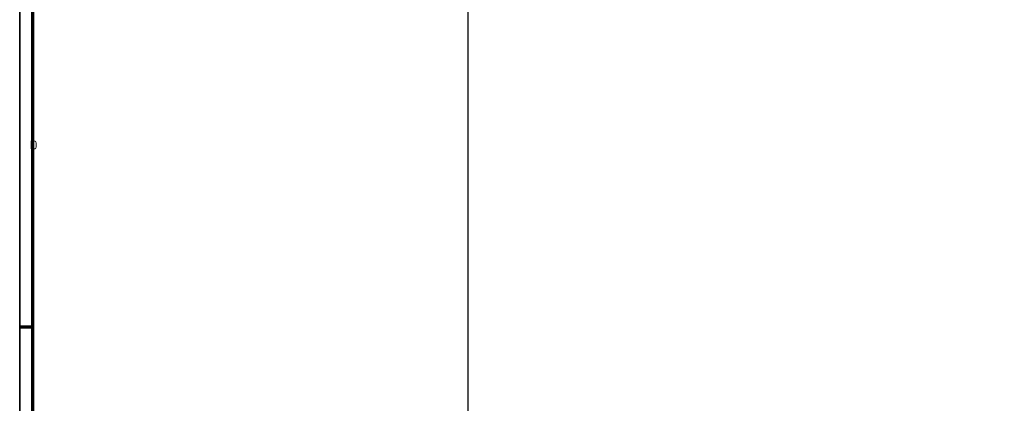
# Model space of a CAD drawing. Header units: millimetres. Extents: x 10 to 2368, y 10 to 1673.
# Tile 2 of 10: x 10 to 788, y 781 to 1083. Entities that reach past the tile are written whole.
import ezdxf

# ---------------------------------------------------------------- set-up
doc = ezdxf.new("R2010")
doc.units = ezdxf.units.MM
doc.header["$LTSCALE"] = 2
doc.layers.get('0').update_dxf_attribs({"lineweight": 25})
for name, color, linetype, lineweight in [('Bemaßung (ISO)', 7, 'Continuous', 25), ('Rahmen (ISO)', 7, 'Continuous', 70), ('Symbol (ISO)', 7, 'Continuous', 25)]:
    doc.layers.add(name, color=color, linetype=linetype, lineweight=lineweight)
doc.styles.add('Notiztext (DIN)', font='isocpeur.ttf')
doc.dimstyles.new('Standard (DIN)', dxfattribs={"dimscale": 2, "dimtxt": 3.5, "dimasz": 2.5, "dimexe": 3.175, "dimexo": 0.8, "dimgap": 0.8, "dimtad": 1, "dimdec": 3, "dimrnd": 1e-08, "dimtxsty": 'Notiztext (DIN)', "dimcen": 0.09, "dimdle": 10, "dimclrd": 256, "dimclre": 256, "dimclrt": 256, "dimazin": 2, "dimtfac": 0.571429, "dimtdec": 3, "dimtmove": 0, "dimatfit": 3, "dimfxl": 1, "dimtolj": 1, "dimlwd": -1, "dimlwe": -1, "dimarcsym": 0})

# ---------------------------------------------------------------- blocks, each defined once
blk = doc.blocks.new('Ränder Hagen+Goebel Rahmen')
at = {"layer": 'Rahmen (ISO)', "linetype": 'Continuous', "lineweight": 35}
blk.add_line((5, 836), (5, 5), dxfattribs=at)
at = {"layer": 'Rahmen (ISO)'}
for p, q in [((10, 831), (10, 10)), ((10, 420.5), (5, 420.5))]:
    blk.add_line(p, q, dxfattribs=at)
at = {"layer": 'Symbol (ISO)', "insert": (9, 490.58), "char_height": 3.5, "attachment_point": 7, "style": 'Notiztext (DIN)'}
blk.add_mtext('D', dxfattribs=at)
blk = doc.blocks.new('*D25')
at = {"layer": 'Bemaßung (ISO)'}
for p, q in [((364.12, 689.16), (364.12, 1271.41)), ((1508.12, 1102.66), (1508.12, 1271.41)), ((369.12, 1265.06), (1503.12, 1265.06))]:
    blk.add_line(p, q, dxfattribs=at)
for points in [[(369.12, 1265.9), (369.12, 1264.23), (364.12, 1265.06)], [(1503.12, 1265.9), (1503.12, 1264.23), (1508.12, 1265.06)]]:
    blk.add_solid(points, dxfattribs=at)
at = {"layer": 'Defpoints', "color": 0}
for p in [(1508.12, 1265.06), (1508.12, 1101.06), (364.12, 687.56)]:
    blk.add_point(p, dxfattribs=at)
at = {"layer": 'Bemaßung (ISO)', "insert": (922.12, 1273.66), "char_height": 7, "attachment_point": 1, "style": 'Notiztext (DIN)'}
blk.add_mtext('\\A1;ca.1144', dxfattribs=at)

msp = doc.modelspace()

# ---------------------------------------------------------------- block references
at = {"xscale": 2, "yscale": 2, "zscale": 2}
msp.add_blockref('Ränder Hagen+Goebel Rahmen', (0, 0), dxfattribs=at)

# ---------------------------------------------------------------- dimensions: what is measured, and where the dimension line sits
at = {"layer": 'Bemaßung (ISO)'}
dim = msp.add_linear_dim(base=(1508.1238, 1265.0626), p1=(364.1238, 687.5626), p2=(1508.1238, 1101.0626), angle=180, text='ca.<>', dimstyle='Standard (DIN)', override={"dimdec": 3, "dimtp": 0, "dimtm": 0, "dimtdec": 3, "dimatfit": 2}, dxfattribs=at)
dim.commit()
dim.dimension.update_dxf_attribs({"geometry": '*D25', "text_midpoint": (936.1238, 1265.0626), "dimtype": 160})

doc.saveas('drawing.dxf')
